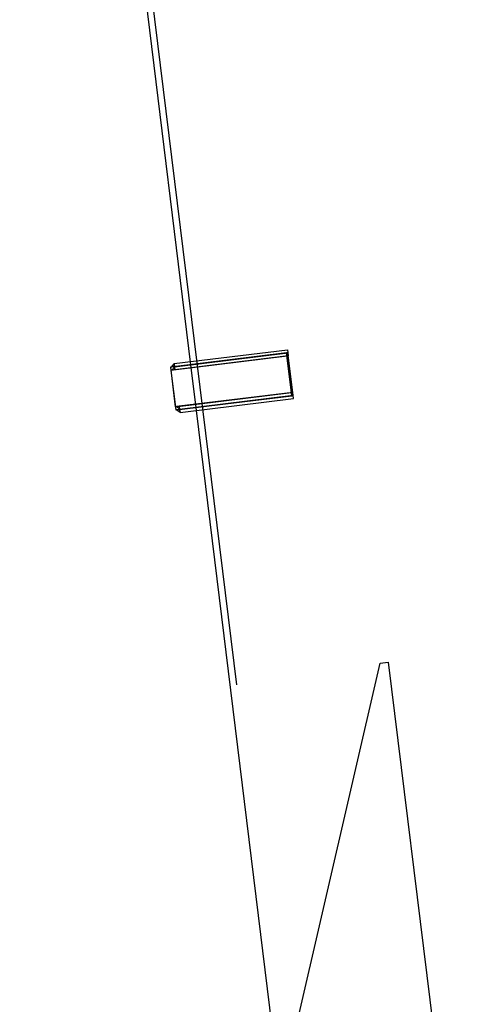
# Model space of a CAD drawing. Extents: x 26250 to 211390, y 12641 to 169243.
# Tile 82 of 132: x 141926 to 143025, y 25411 to 27883. Entities that reach past the tile are written whole.
import ezdxf

# ---------------------------------------------------------------- set-up
doc = ezdxf.new("R2010")
doc.units = 0
doc.header["$LTSCALE"] = 212.5
doc.linetypes.add('HIDDEN', pattern=[12.6, 8.4, -4.2])
doc.layers.add('11', color=7, linetype='CONTINUOUS')
doc.layers.add('200', color=7, linetype='CONTINUOUS')

# ---------------------------------------------------------------- blocks, each defined once
blk = doc.blocks.new('*G95')
at = {"layer": '11', "color": 7, "linetype": 'HIDDEN'}
for p, q in [((141926.2, 30642.5), (143566.5, 17282.9)), ((142355.2, 27016.8), (142369.4, 26901.7))]:
    blk.add_line(p, q, dxfattribs=at)
at = {"layer": '11', "color": 7, "linetype": 'CONTINUOUS'}
for p, q in [((141991.9, 29976), (142355.2, 27016.8)), ((142596.3, 27046.4), (142304.6, 27010.6)), ((142313.6, 27019.7), (142598.4, 27054.7)), ((142599.4, 27046.8), (142314.5, 27011.8)), ((142314.5, 27011.8), (142599.4, 27046.8)), ((142599.4, 27046.8), (142596.3, 27046.4)), ((142608.5, 26947.2), (142596.3, 27046.4)), ((142596.3, 27046.4), (142608.5, 26947.2)), ((142598.4, 27054.7), (142599.4, 27046.8)), ((142611.6, 26947.5), (142599.4, 27046.8)), ((142599.4, 27046.8), (142600.4, 27038.9)), ((142597.3, 27038.5), (142305.6, 27002.7)), ((142314.5, 27011.8), (142313.6, 27019.7)), ((142600.4, 27038.9), (142315.5, 27003.9)), ((142600.4, 27038.9), (142597.3, 27038.5)), ((142609.5, 26939.2), (142597.3, 27038.5)), ((142597.3, 27038.5), (142609.5, 26939.2)), ((142612.6, 26939.6), (142600.4, 27038.9)), ((142304.6, 27010.6), (142316.8, 26911.3)), ((142305.6, 27002.7), (142317.8, 26903.4)), ((142315.5, 27003.9), (142314.5, 27011.8)), ((142316.8, 26911.3), (142608.5, 26947.2)), ((142611.6, 26947.5), (142326.7, 26912.6)), ((142608.5, 26947.2), (142611.6, 26947.5)), ((142612.6, 26939.6), (142611.6, 26947.5)), ((142317.8, 26903.4), (142609.5, 26939.2)), ((142327.7, 26904.6), (142612.6, 26939.6)), ((142612.6, 26939.6), (142327.7, 26904.6)), ((142328.7, 26896.7), (142613.5, 26931.7)), ((142609.5, 26939.2), (142612.6, 26939.6)), ((142613.5, 26931.7), (142612.6, 26939.6)), ((142326.7, 26912.6), (142327.7, 26904.6)), ((142327.7, 26904.6), (142328.7, 26896.7)), ((142369.4, 26901.7), (142580.4, 25183.1)), ((142502.7, 24846.6), (142830.7, 26267.3)), ((142830.7, 26267.3), (142851.5, 26269.8)), ((142851.5, 26269.8), (143091.6, 24314.4))]:
    blk.add_line(p, q, dxfattribs=at)
at = {"layer": '200', "color": 7, "linetype": 'CONTINUOUS'}
for p, q in [((142307.5, 27011), (142313.7, 27018.8)), ((142314.5, 27011.8), (142307.5, 27011)), ((142307.7, 27011), (142307.6, 27011)), ((142308.5, 27003), (142314.6, 27010.9)), ((142315.5, 27003.9), (142308.5, 27003)), ((142308.7, 27003), (142308.6, 27003)), ((142313.7, 27018.8), (142314.5, 27011.8)), ((142314.6, 27010.9), (142315.5, 27003.9)), ((142326.7, 26912.6), (142319.7, 26911.7)), ((142319.7, 26911.7), (142327.6, 26905.5)), ((142319.9, 26911.7), (142319.8, 26911.7)), ((142327.7, 26904.6), (142320.7, 26903.8)), ((142320.7, 26903.8), (142328.6, 26897.6)), ((142320.9, 26903.8), (142320.8, 26903.8)), ((142327.6, 26905.5), (142326.7, 26912.6)), ((142328.6, 26897.6), (142327.7, 26904.6))]:
    blk.add_line(p, q, dxfattribs=at)

msp = doc.modelspace()

# ---------------------------------------------------------------- block references
at = {"layer": '11', "color": 7, "linetype": 'CONTINUOUS'}
msp.add_blockref('*G95', (0, 0), dxfattribs=at)

doc.saveas('drawing.dxf')
